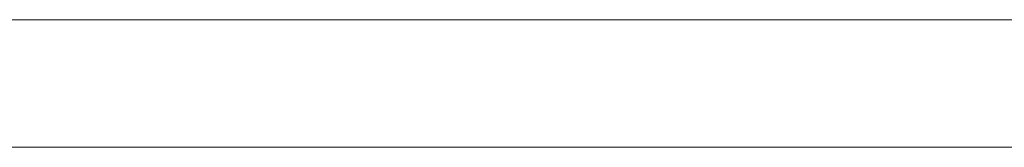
# Model space of a CAD drawing. Header units: inches. Extents: x -30 to 641, y 180 to 601.
# Tile 112 of 234: x 255.86 to 268.19, y 440.87 to 442.47. Entities that reach past the tile are written whole.
import ezdxf

# ---------------------------------------------------------------- set-up
doc = ezdxf.new("R2010")
doc.units = ezdxf.units.IN
doc.header["$MEASUREMENT"] = 0
doc.layers.add('1', color=7, linetype='Continuous')

# ---------------------------------------------------------------- blocks, each defined once
blk = doc.blocks.new('block 2080')
at = {"layer": '1', "color": 155, "lineweight": 18, "true_color": 0x4c7299}
blk.add_lwpolyline([(280.228, 442.474), (160.002, 442.474)], dxfattribs=at)
blk = doc.blocks.new('block 2310')
at = {"layer": '1', "color": 155, "lineweight": 18, "true_color": 0x4c7299}
blk.add_lwpolyline([(280.228, 440.874), (160.002, 440.874)], dxfattribs=at)
blk = doc.blocks.new('block 2477')
at = {"layer": '1', "color": 18, "lineweight": 13, "true_color": 0x4c0000}
blk.add_lwpolyline([(148.663, 442.474), (268.889, 442.474)], dxfattribs=at)
blk = doc.blocks.new('block 2478')
at = {"layer": '1', "color": 18, "lineweight": 13, "true_color": 0x4c0000}
blk.add_lwpolyline([(280.228, 442.474), (160.002, 442.474)], dxfattribs=at)
blk = doc.blocks.new('block 2479')
at = {"layer": '1', "color": 18, "lineweight": 13, "true_color": 0x4c0000}
blk.add_lwpolyline([(280.228, 442.474), (160.002, 442.474)], dxfattribs=at)
blk = doc.blocks.new('block 2480')
at = {"layer": '1', "color": 18, "lineweight": 13, "true_color": 0x4c0000}
blk.add_lwpolyline([(148.663, 442.474), (268.889, 442.474)], dxfattribs=at)
blk = doc.blocks.new('block 2554')
at = {"layer": '1', "color": 252, "lineweight": 13, "true_color": 0x848484}
blk.add_lwpolyline([(264.989, 442.474), (261.928, 442.474)], dxfattribs=at)
blk = doc.blocks.new('block 2619')
at = {"layer": '1', "color": 18, "lineweight": 13, "true_color": 0x4c0000}
blk.add_lwpolyline([(267.293, 442.474), (265.293, 442.474)], dxfattribs=at)
blk = doc.blocks.new('block 2620')
at = {"layer": '1', "color": 18, "lineweight": 13, "true_color": 0x4c0000}
blk.add_lwpolyline([(267.943, 442.474), (264.643, 442.474)], dxfattribs=at)
blk = doc.blocks.new('block 2669')
at = {"layer": '1', "color": 252, "lineweight": 13, "true_color": 0x848484}
blk.add_lwpolyline([(264.989, 442.474), (261.928, 442.474)], dxfattribs=at)
blk = doc.blocks.new('block 2670')
at = {"layer": '1', "color": 252, "lineweight": 13, "true_color": 0x848484}
blk.add_lwpolyline([(258.929, 442.474), (259.329, 442.474)], dxfattribs=at)
blk = doc.blocks.new('block 2671')
at = {"layer": '1', "color": 18, "lineweight": 13, "true_color": 0x4c0000}
blk.add_lwpolyline([(267.943, 442.474), (264.643, 442.474)], dxfattribs=at)
blk = doc.blocks.new('block 2783')
at = {"layer": '1', "color": 252, "lineweight": 13, "true_color": 0x848484}
blk.add_lwpolyline([(264.989, 442.474), (261.928, 442.474)], dxfattribs=at)
blk = doc.blocks.new('block 2784')
at = {"layer": '1', "color": 252, "lineweight": 13, "true_color": 0x848484}
blk.add_lwpolyline([(258.929, 442.474), (259.329, 442.474)], dxfattribs=at)
blk = doc.blocks.new('block 2785')
at = {"layer": '1', "color": 252, "lineweight": 13, "true_color": 0x848484}
blk.add_lwpolyline([(264.989, 442.474), (261.928, 442.474)], dxfattribs=at)
blk = doc.blocks.new('block 7551')
at = {"layer": '1', "color": 18, "lineweight": 13, "true_color": 0x4c0000}
for points in [[(280.228, 442.474), (205.418, 442.474), (168.014, 442.474), (163.338, 442.474), (161, 442.474), (159.814, 442.474), (155.836, 442.474), (154.799, 442.474), (152.461, 442.474), (133.759, 442.474)], [(133.174, 442.474), (142.525, 442.474), (145.598, 442.474), (147.892, 442.474), (148.726, 442.474), (186.131, 442.474), (260.94, 442.474), (292.04, 442.474), (329.444, 442.474)]]:
    blk.add_lwpolyline(points, dxfattribs=at)
blk = doc.blocks.new('block 7762')
at = {"layer": '1', "color": 252, "lineweight": 13, "true_color": 0x848484}
blk.add_open_spline([(257.738, 442.474), (257.743, 442.474), (257.749, 442.474), (257.749, 442.474), (257.749, 442.474), (257.757, 442.474), (257.757, 442.474), (257.757, 442.474), (257.768, 442.474), (257.768, 442.474), (257.768, 442.474), (257.781, 442.474), (257.781, 442.474), (257.781, 442.474), (257.796, 442.474), (257.796, 442.474), (257.796, 442.474), (257.813, 442.474), (257.813, 442.474), (257.813, 442.474), (257.831, 442.474), (257.831, 442.474), (257.831, 442.474), (257.85, 442.474), (257.85, 442.474), (257.85, 442.474), (257.87, 442.474), (257.87, 442.474), (257.87, 442.474), (257.892, 442.474), (257.892, 442.474), (257.892, 442.474), (257.915, 442.474), (257.915, 442.474), (257.915, 442.474), (257.939, 442.474), (257.939, 442.474), (257.939, 442.474), (257.989, 442.474), (257.989, 442.474), (257.989, 442.474), (258.038, 442.474), (258.038, 442.474), (258.038, 442.474), (258.062, 442.474), (258.062, 442.474), (258.062, 442.474), (258.085, 442.474), (258.085, 442.474), (258.085, 442.474), (258.107, 442.474), (258.107, 442.474), (258.107, 442.474), (258.127, 442.474), (258.127, 442.474), (258.127, 442.474), (258.146, 442.474), (258.146, 442.474), (258.146, 442.474), (258.165, 442.474), (258.165, 442.474), (258.165, 442.474), (258.181, 442.474), (258.181, 442.474), (258.181, 442.474), (258.196, 442.474), (258.196, 442.474), (258.196, 442.474), (258.209, 442.474), (258.209, 442.474), (258.209, 442.474), (258.22, 442.474), (258.22, 442.474), (258.22, 442.474), (258.228, 442.474), (258.228, 442.474), (258.228, 442.474), (258.234, 442.474), (258.234, 442.474), (258.234, 442.474), (258.228, 442.474), (258.228, 442.474), (258.228, 442.474), (258.22, 442.474), (258.22, 442.474), (258.22, 442.474), (258.209, 442.474), (258.209, 442.474), (258.209, 442.474), (258.196, 442.474), (258.196, 442.474), (258.196, 442.474), (258.181, 442.474), (258.181, 442.474), (258.181, 442.474), (258.165, 442.474), (258.165, 442.474), (258.165, 442.474), (258.146, 442.474), (258.146, 442.474), (258.146, 442.474), (258.127, 442.474), (258.127, 442.474), (258.127, 442.474), (258.107, 442.474), (258.107, 442.474), (258.107, 442.474), (258.085, 442.474), (258.085, 442.474), (258.085, 442.474), (258.062, 442.474), (258.062, 442.474), (258.062, 442.474), (258.038, 442.474), (258.038, 442.474), (258.038, 442.474), (257.989, 442.474), (257.989, 442.474), (257.989, 442.474), (257.939, 442.474), (257.939, 442.474), (257.939, 442.474), (257.915, 442.474), (257.915, 442.474), (257.915, 442.474), (257.892, 442.474), (257.892, 442.474), (257.892, 442.474), (257.87, 442.474), (257.87, 442.474), (257.87, 442.474), (257.85, 442.474), (257.85, 442.474), (257.85, 442.474), (257.831, 442.474), (257.831, 442.474), (257.831, 442.474), (257.813, 442.474), (257.813, 442.474), (257.813, 442.474), (257.796, 442.474), (257.796, 442.474), (257.796, 442.474), (257.781, 442.474), (257.781, 442.474), (257.781, 442.474), (257.768, 442.474), (257.768, 442.474), (257.768, 442.474), (257.757, 442.474), (257.757, 442.474), (257.757, 442.474), (257.749, 442.474), (257.749, 442.474), (257.749, 442.474), (257.743, 442.474), (257.743, 442.474)], degree=3, knots=[0, 0, 0, 0, 1, 1, 1, 2, 2, 2, 3, 3, 3, 4, 4, 4, 5, 5, 5, 6, 6, 6, 7, 7, 7, 8, 8, 8, 9, 9, 9, 10, 10, 10, 11, 11, 11, 12, 12, 12, 13, 13, 13, 14, 14, 14, 15, 15, 15, 16, 16, 16, 17, 17, 17, 18, 18, 18, 19, 19, 19, 20, 20, 20, 21, 21, 21, 22, 22, 22, 23, 23, 23, 24, 24, 24, 25, 25, 25, 26, 26, 26, 27, 27, 27, 28, 28, 28, 29, 29, 29, 30, 30, 30, 31, 31, 31, 32, 32, 32, 33, 33, 33, 34, 34, 34, 35, 35, 35, 36, 36, 36, 37, 37, 37, 38, 38, 38, 39, 39, 39, 40, 40, 40, 41, 41, 41, 42, 42, 42, 43, 43, 43, 44, 44, 44, 45, 45, 45, 46, 46, 46, 47, 47, 47, 48, 48, 48, 49, 49, 49, 50, 50, 50, 51, 51, 51, 52, 52, 52, 52], dxfattribs=at)
blk = doc.blocks.new('block 7763')
at = {"layer": '1', "color": 252, "lineweight": 13, "true_color": 0x848484}
blk.add_open_spline([(266.538, 442.474), (266.543, 442.474), (266.549, 442.474), (266.549, 442.474), (266.549, 442.474), (266.557, 442.474), (266.557, 442.474), (266.557, 442.474), (266.568, 442.474), (266.568, 442.474), (266.568, 442.474), (266.581, 442.474), (266.581, 442.474), (266.581, 442.474), (266.596, 442.474), (266.596, 442.474), (266.596, 442.474), (266.613, 442.474), (266.613, 442.474), (266.613, 442.474), (266.631, 442.474), (266.631, 442.474), (266.631, 442.474), (266.65, 442.474), (266.65, 442.474), (266.65, 442.474), (266.67, 442.474), (266.67, 442.474), (266.67, 442.474), (266.692, 442.474), (266.692, 442.474), (266.692, 442.474), (266.715, 442.474), (266.715, 442.474), (266.715, 442.474), (266.739, 442.474), (266.739, 442.474), (266.739, 442.474), (266.789, 442.474), (266.789, 442.474), (266.789, 442.474), (266.838, 442.474), (266.838, 442.474), (266.838, 442.474), (266.862, 442.474), (266.862, 442.474), (266.862, 442.474), (266.885, 442.474), (266.885, 442.474), (266.885, 442.474), (266.907, 442.474), (266.907, 442.474), (266.907, 442.474), (266.927, 442.474), (266.927, 442.474), (266.927, 442.474), (266.946, 442.474), (266.946, 442.474), (266.946, 442.474), (266.965, 442.474), (266.965, 442.474), (266.965, 442.474), (266.981, 442.474), (266.981, 442.474), (266.981, 442.474), (266.996, 442.474), (266.996, 442.474), (266.996, 442.474), (267.009, 442.474), (267.009, 442.474), (267.009, 442.474), (267.02, 442.474), (267.02, 442.474), (267.02, 442.474), (267.028, 442.474), (267.028, 442.474), (267.028, 442.474), (267.034, 442.474), (267.034, 442.474), (267.034, 442.474), (267.028, 442.474), (267.028, 442.474), (267.028, 442.474), (267.02, 442.474), (267.02, 442.474), (267.02, 442.474), (267.009, 442.474), (267.009, 442.474), (267.009, 442.474), (266.996, 442.474), (266.996, 442.474), (266.996, 442.474), (266.981, 442.474), (266.981, 442.474), (266.981, 442.474), (266.965, 442.474), (266.965, 442.474), (266.965, 442.474), (266.946, 442.474), (266.946, 442.474), (266.946, 442.474), (266.927, 442.474), (266.927, 442.474), (266.927, 442.474), (266.907, 442.474), (266.907, 442.474), (266.907, 442.474), (266.885, 442.474), (266.885, 442.474), (266.885, 442.474), (266.862, 442.474), (266.862, 442.474), (266.862, 442.474), (266.838, 442.474), (266.838, 442.474), (266.838, 442.474), (266.789, 442.474), (266.789, 442.474), (266.789, 442.474), (266.739, 442.474), (266.739, 442.474), (266.739, 442.474), (266.715, 442.474), (266.715, 442.474), (266.715, 442.474), (266.692, 442.474), (266.692, 442.474), (266.692, 442.474), (266.67, 442.474), (266.67, 442.474), (266.67, 442.474), (266.65, 442.474), (266.65, 442.474), (266.65, 442.474), (266.631, 442.474), (266.631, 442.474), (266.631, 442.474), (266.613, 442.474), (266.613, 442.474), (266.613, 442.474), (266.596, 442.474), (266.596, 442.474), (266.596, 442.474), (266.581, 442.474), (266.581, 442.474), (266.581, 442.474), (266.568, 442.474), (266.568, 442.474), (266.568, 442.474), (266.557, 442.474), (266.557, 442.474), (266.557, 442.474), (266.549, 442.474), (266.549, 442.474), (266.549, 442.474), (266.543, 442.474), (266.543, 442.474)], degree=3, knots=[0, 0, 0, 0, 1, 1, 1, 2, 2, 2, 3, 3, 3, 4, 4, 4, 5, 5, 5, 6, 6, 6, 7, 7, 7, 8, 8, 8, 9, 9, 9, 10, 10, 10, 11, 11, 11, 12, 12, 12, 13, 13, 13, 14, 14, 14, 15, 15, 15, 16, 16, 16, 17, 17, 17, 18, 18, 18, 19, 19, 19, 20, 20, 20, 21, 21, 21, 22, 22, 22, 23, 23, 23, 24, 24, 24, 25, 25, 25, 26, 26, 26, 27, 27, 27, 28, 28, 28, 29, 29, 29, 30, 30, 30, 31, 31, 31, 32, 32, 32, 33, 33, 33, 34, 34, 34, 35, 35, 35, 36, 36, 36, 37, 37, 37, 38, 38, 38, 39, 39, 39, 40, 40, 40, 41, 41, 41, 42, 42, 42, 43, 43, 43, 44, 44, 44, 45, 45, 45, 46, 46, 46, 47, 47, 47, 48, 48, 48, 49, 49, 49, 50, 50, 50, 51, 51, 51, 52, 52, 52, 52], dxfattribs=at)
blk = doc.blocks.new('block 7764')
at = {"layer": '1', "color": 252, "lineweight": 13, "true_color": 0x848484}
blk.add_open_spline([(265.289, 442.474), (265.112, 442.474), (264.935, 442.474), (264.758, 442.474), (264.723, 442.474), (264.687, 442.474), (264.651, 442.474), (263.744, 442.474), (262.836, 442.474), (261.928, 442.474), (261.832, 442.474), (261.735, 442.474), (261.639, 442.474), (261.735, 442.474), (261.832, 442.474), (261.928, 442.474), (262.836, 442.474), (263.744, 442.474), (264.651, 442.474), (264.687, 442.474), (264.723, 442.474), (264.758, 442.474), (264.935, 442.474), (265.112, 442.474), (265.289, 442.474), (265.089, 442.474), (264.889, 442.474), (264.689, 442.474), (264.889, 442.474), (265.089, 442.474), (265.289, 442.474)], degree=3, knots=[0, 0, 0, 0, 1, 1, 1, 2, 2, 2, 3, 3, 3, 4, 4, 4, 5, 5, 5, 6, 6, 6, 7, 7, 7, 8, 8, 8, 9, 9, 9, 10, 10, 10, 10], dxfattribs=at)
blk = doc.blocks.new('block 7765')
at = {"layer": '1', "color": 252, "lineweight": 13, "true_color": 0x848484}
blk.add_open_spline([(265.289, 442.474), (265.112, 442.474), (264.935, 442.474), (264.758, 442.474), (264.723, 442.474), (264.687, 442.474), (264.651, 442.474), (263.744, 442.474), (262.836, 442.474), (261.928, 442.474), (261.832, 442.474), (261.735, 442.474), (261.639, 442.474), (261.735, 442.474), (261.832, 442.474), (261.928, 442.474), (262.836, 442.474), (263.744, 442.474), (264.651, 442.474), (264.687, 442.474), (264.723, 442.474), (264.758, 442.474), (264.935, 442.474), (265.112, 442.474), (265.289, 442.474), (265.089, 442.474), (264.889, 442.474), (264.689, 442.474), (264.889, 442.474), (265.089, 442.474), (265.289, 442.474)], degree=3, knots=[0, 0, 0, 0, 1, 1, 1, 2, 2, 2, 3, 3, 3, 4, 4, 4, 5, 5, 5, 6, 6, 6, 7, 7, 7, 8, 8, 8, 9, 9, 9, 10, 10, 10, 10], dxfattribs=at)
blk = doc.blocks.new('block 7766')
at = {"layer": '1', "color": 252, "lineweight": 13, "true_color": 0x848484}
blk.add_open_spline([(260.849, 442.474), (260.945, 442.474), (261.042, 442.474), (261.139, 442.474), (261.042, 442.474), (260.945, 442.474), (260.849, 442.474), (260.608, 442.474), (260.367, 442.474), (260.126, 442.474), (260.09, 442.474), (260.055, 442.474), (260.019, 442.474), (259.842, 442.474), (259.665, 442.474), (259.489, 442.474), (259.689, 442.474), (259.889, 442.474), (260.089, 442.474), (259.889, 442.474), (259.689, 442.474), (259.489, 442.474), (259.665, 442.474), (259.842, 442.474), (260.019, 442.474), (260.055, 442.474), (260.09, 442.474), (260.126, 442.474), (260.367, 442.474), (260.608, 442.474), (260.849, 442.474)], degree=3, knots=[0, 0, 0, 0, 1, 1, 1, 2, 2, 2, 3, 3, 3, 4, 4, 4, 5, 5, 5, 6, 6, 6, 7, 7, 7, 8, 8, 8, 9, 9, 9, 10, 10, 10, 10], dxfattribs=at)
blk = doc.blocks.new('block 7767')
at = {"layer": '1', "color": 252, "lineweight": 13, "true_color": 0x848484}
blk.add_open_spline([(260.849, 442.474), (260.945, 442.474), (261.042, 442.474), (261.139, 442.474), (261.042, 442.474), (260.945, 442.474), (260.849, 442.474), (260.608, 442.474), (260.367, 442.474), (260.126, 442.474), (260.09, 442.474), (260.055, 442.474), (260.019, 442.474), (259.842, 442.474), (259.665, 442.474), (259.489, 442.474), (259.689, 442.474), (259.889, 442.474), (260.089, 442.474), (259.889, 442.474), (259.689, 442.474), (259.489, 442.474), (259.665, 442.474), (259.842, 442.474), (260.019, 442.474), (260.055, 442.474), (260.09, 442.474), (260.126, 442.474), (260.367, 442.474), (260.608, 442.474), (260.849, 442.474)], degree=3, knots=[0, 0, 0, 0, 1, 1, 1, 2, 2, 2, 3, 3, 3, 4, 4, 4, 5, 5, 5, 6, 6, 6, 7, 7, 7, 8, 8, 8, 9, 9, 9, 10, 10, 10, 10], dxfattribs=at)
blk = doc.blocks.new('block 7939')
at = {"layer": '1', "color": 18, "lineweight": 13, "true_color": 0x4c0000}
blk.add_open_spline([(258.62, 442.474), (258.623, 442.474), (258.627, 442.474), (258.63, 442.474), (258.633, 442.474), (258.637, 442.474), (258.64, 442.474), (258.633, 442.474), (258.627, 442.474), (258.62, 442.474)], degree=3, knots=[0, 0, 0, 0, 1, 1, 1, 2, 2, 2, 3, 3, 3, 3], dxfattribs=at)
blk = doc.blocks.new('block 7957')
at = {"layer": '1', "color": 18, "lineweight": 13, "true_color": 0x4c0000}
blk.add_open_spline([(258.62, 442.474), (258.623, 442.474), (258.627, 442.474), (258.63, 442.474), (258.633, 442.474), (258.637, 442.474), (258.64, 442.474), (258.633, 442.474), (258.627, 442.474), (258.62, 442.474)], degree=3, knots=[0, 0, 0, 0, 1, 1, 1, 2, 2, 2, 3, 3, 3, 3], dxfattribs=at)
blk = doc.blocks.new('block 8261')
at = {"layer": '1', "color": 252, "lineweight": 13, "true_color": 0x848484}
blk.add_open_spline([(266.538, 442.474), (266.543, 442.474), (266.549, 442.474), (266.549, 442.474), (266.549, 442.474), (266.557, 442.474), (266.557, 442.474), (266.557, 442.474), (266.568, 442.474), (266.568, 442.474), (266.568, 442.474), (266.581, 442.474), (266.581, 442.474), (266.581, 442.474), (266.596, 442.474), (266.596, 442.474), (266.596, 442.474), (266.613, 442.474), (266.613, 442.474), (266.613, 442.474), (266.631, 442.474), (266.631, 442.474), (266.631, 442.474), (266.65, 442.474), (266.65, 442.474), (266.65, 442.474), (266.67, 442.474), (266.67, 442.474), (266.67, 442.474), (266.692, 442.474), (266.692, 442.474), (266.692, 442.474), (266.715, 442.474), (266.715, 442.474), (266.715, 442.474), (266.739, 442.474), (266.739, 442.474), (266.739, 442.474), (266.789, 442.474), (266.789, 442.474), (266.789, 442.474), (266.838, 442.474), (266.838, 442.474), (266.838, 442.474), (266.862, 442.474), (266.862, 442.474), (266.862, 442.474), (266.885, 442.474), (266.885, 442.474), (266.885, 442.474), (266.907, 442.474), (266.907, 442.474), (266.907, 442.474), (266.927, 442.474), (266.927, 442.474), (266.927, 442.474), (266.946, 442.474), (266.946, 442.474), (266.946, 442.474), (266.965, 442.474), (266.965, 442.474), (266.965, 442.474), (266.981, 442.474), (266.981, 442.474), (266.981, 442.474), (266.996, 442.474), (266.996, 442.474), (266.996, 442.474), (267.009, 442.474), (267.009, 442.474), (267.009, 442.474), (267.02, 442.474), (267.02, 442.474), (267.02, 442.474), (267.028, 442.474), (267.028, 442.474), (267.028, 442.474), (267.034, 442.474), (267.034, 442.474), (267.034, 442.474), (267.028, 442.474), (267.028, 442.474), (267.028, 442.474), (267.02, 442.474), (267.02, 442.474), (267.02, 442.474), (267.009, 442.474), (267.009, 442.474), (267.009, 442.474), (266.996, 442.474), (266.996, 442.474), (266.996, 442.474), (266.981, 442.474), (266.981, 442.474), (266.981, 442.474), (266.965, 442.474), (266.965, 442.474), (266.965, 442.474), (266.946, 442.474), (266.946, 442.474), (266.946, 442.474), (266.927, 442.474), (266.927, 442.474), (266.927, 442.474), (266.907, 442.474), (266.907, 442.474), (266.907, 442.474), (266.885, 442.474), (266.885, 442.474), (266.885, 442.474), (266.862, 442.474), (266.862, 442.474), (266.862, 442.474), (266.838, 442.474), (266.838, 442.474), (266.838, 442.474), (266.789, 442.474), (266.789, 442.474), (266.789, 442.474), (266.739, 442.474), (266.739, 442.474), (266.739, 442.474), (266.715, 442.474), (266.715, 442.474), (266.715, 442.474), (266.692, 442.474), (266.692, 442.474), (266.692, 442.474), (266.67, 442.474), (266.67, 442.474), (266.67, 442.474), (266.65, 442.474), (266.65, 442.474), (266.65, 442.474), (266.631, 442.474), (266.631, 442.474), (266.631, 442.474), (266.613, 442.474), (266.613, 442.474), (266.613, 442.474), (266.596, 442.474), (266.596, 442.474), (266.596, 442.474), (266.581, 442.474), (266.581, 442.474), (266.581, 442.474), (266.568, 442.474), (266.568, 442.474), (266.568, 442.474), (266.557, 442.474), (266.557, 442.474), (266.557, 442.474), (266.549, 442.474), (266.549, 442.474), (266.549, 442.474), (266.543, 442.474), (266.543, 442.474)], degree=3, knots=[0, 0, 0, 0, 1, 1, 1, 2, 2, 2, 3, 3, 3, 4, 4, 4, 5, 5, 5, 6, 6, 6, 7, 7, 7, 8, 8, 8, 9, 9, 9, 10, 10, 10, 11, 11, 11, 12, 12, 12, 13, 13, 13, 14, 14, 14, 15, 15, 15, 16, 16, 16, 17, 17, 17, 18, 18, 18, 19, 19, 19, 20, 20, 20, 21, 21, 21, 22, 22, 22, 23, 23, 23, 24, 24, 24, 25, 25, 25, 26, 26, 26, 27, 27, 27, 28, 28, 28, 29, 29, 29, 30, 30, 30, 31, 31, 31, 32, 32, 32, 33, 33, 33, 34, 34, 34, 35, 35, 35, 36, 36, 36, 37, 37, 37, 38, 38, 38, 39, 39, 39, 40, 40, 40, 41, 41, 41, 42, 42, 42, 43, 43, 43, 44, 44, 44, 45, 45, 45, 46, 46, 46, 47, 47, 47, 48, 48, 48, 49, 49, 49, 50, 50, 50, 51, 51, 51, 52, 52, 52, 52], dxfattribs=at)
blk = doc.blocks.new('block 8262')
at = {"layer": '1', "color": 252, "lineweight": 13, "true_color": 0x848484}
blk.add_open_spline([(260.849, 442.474), (260.945, 442.474), (261.042, 442.474), (261.139, 442.474), (261.042, 442.474), (260.945, 442.474), (260.849, 442.474), (260.608, 442.474), (260.367, 442.474), (260.126, 442.474), (260.09, 442.474), (260.055, 442.474), (260.019, 442.474), (259.842, 442.474), (259.665, 442.474), (259.489, 442.474), (259.689, 442.474), (259.889, 442.474), (260.089, 442.474), (259.889, 442.474), (259.689, 442.474), (259.489, 442.474), (259.665, 442.474), (259.842, 442.474), (260.019, 442.474), (260.055, 442.474), (260.09, 442.474), (260.126, 442.474), (260.367, 442.474), (260.608, 442.474), (260.849, 442.474)], degree=3, knots=[0, 0, 0, 0, 1, 1, 1, 2, 2, 2, 3, 3, 3, 4, 4, 4, 5, 5, 5, 6, 6, 6, 7, 7, 7, 8, 8, 8, 9, 9, 9, 10, 10, 10, 10], dxfattribs=at)
blk = doc.blocks.new('block 8263')
at = {"layer": '1', "color": 252, "lineweight": 13, "true_color": 0x848484}
blk.add_open_spline([(257.738, 442.474), (257.743, 442.474), (257.749, 442.474), (257.749, 442.474), (257.749, 442.474), (257.757, 442.474), (257.757, 442.474), (257.757, 442.474), (257.768, 442.474), (257.768, 442.474), (257.768, 442.474), (257.781, 442.474), (257.781, 442.474), (257.781, 442.474), (257.796, 442.474), (257.796, 442.474), (257.796, 442.474), (257.813, 442.474), (257.813, 442.474), (257.813, 442.474), (257.831, 442.474), (257.831, 442.474), (257.831, 442.474), (257.85, 442.474), (257.85, 442.474), (257.85, 442.474), (257.87, 442.474), (257.87, 442.474), (257.87, 442.474), (257.892, 442.474), (257.892, 442.474), (257.892, 442.474), (257.915, 442.474), (257.915, 442.474), (257.915, 442.474), (257.939, 442.474), (257.939, 442.474), (257.939, 442.474), (257.989, 442.474), (257.989, 442.474), (257.989, 442.474), (258.038, 442.474), (258.038, 442.474), (258.038, 442.474), (258.062, 442.474), (258.062, 442.474), (258.062, 442.474), (258.085, 442.474), (258.085, 442.474), (258.085, 442.474), (258.107, 442.474), (258.107, 442.474), (258.107, 442.474), (258.127, 442.474), (258.127, 442.474), (258.127, 442.474), (258.146, 442.474), (258.146, 442.474), (258.146, 442.474), (258.165, 442.474), (258.165, 442.474), (258.165, 442.474), (258.181, 442.474), (258.181, 442.474), (258.181, 442.474), (258.196, 442.474), (258.196, 442.474), (258.196, 442.474), (258.209, 442.474), (258.209, 442.474), (258.209, 442.474), (258.22, 442.474), (258.22, 442.474), (258.22, 442.474), (258.228, 442.474), (258.228, 442.474), (258.228, 442.474), (258.234, 442.474), (258.234, 442.474), (258.234, 442.474), (258.228, 442.474), (258.228, 442.474), (258.228, 442.474), (258.22, 442.474), (258.22, 442.474), (258.22, 442.474), (258.209, 442.474), (258.209, 442.474), (258.209, 442.474), (258.196, 442.474), (258.196, 442.474), (258.196, 442.474), (258.181, 442.474), (258.181, 442.474), (258.181, 442.474), (258.165, 442.474), (258.165, 442.474), (258.165, 442.474), (258.146, 442.474), (258.146, 442.474), (258.146, 442.474), (258.127, 442.474), (258.127, 442.474), (258.127, 442.474), (258.107, 442.474), (258.107, 442.474), (258.107, 442.474), (258.085, 442.474), (258.085, 442.474), (258.085, 442.474), (258.062, 442.474), (258.062, 442.474), (258.062, 442.474), (258.038, 442.474), (258.038, 442.474), (258.038, 442.474), (257.989, 442.474), (257.989, 442.474), (257.989, 442.474), (257.939, 442.474), (257.939, 442.474), (257.939, 442.474), (257.915, 442.474), (257.915, 442.474), (257.915, 442.474), (257.892, 442.474), (257.892, 442.474), (257.892, 442.474), (257.87, 442.474), (257.87, 442.474), (257.87, 442.474), (257.85, 442.474), (257.85, 442.474), (257.85, 442.474), (257.831, 442.474), (257.831, 442.474), (257.831, 442.474), (257.813, 442.474), (257.813, 442.474), (257.813, 442.474), (257.796, 442.474), (257.796, 442.474), (257.796, 442.474), (257.781, 442.474), (257.781, 442.474), (257.781, 442.474), (257.768, 442.474), (257.768, 442.474), (257.768, 442.474), (257.757, 442.474), (257.757, 442.474), (257.757, 442.474), (257.749, 442.474), (257.749, 442.474), (257.749, 442.474), (257.743, 442.474), (257.743, 442.474)], degree=3, knots=[0, 0, 0, 0, 1, 1, 1, 2, 2, 2, 3, 3, 3, 4, 4, 4, 5, 5, 5, 6, 6, 6, 7, 7, 7, 8, 8, 8, 9, 9, 9, 10, 10, 10, 11, 11, 11, 12, 12, 12, 13, 13, 13, 14, 14, 14, 15, 15, 15, 16, 16, 16, 17, 17, 17, 18, 18, 18, 19, 19, 19, 20, 20, 20, 21, 21, 21, 22, 22, 22, 23, 23, 23, 24, 24, 24, 25, 25, 25, 26, 26, 26, 27, 27, 27, 28, 28, 28, 29, 29, 29, 30, 30, 30, 31, 31, 31, 32, 32, 32, 33, 33, 33, 34, 34, 34, 35, 35, 35, 36, 36, 36, 37, 37, 37, 38, 38, 38, 39, 39, 39, 40, 40, 40, 41, 41, 41, 42, 42, 42, 43, 43, 43, 44, 44, 44, 45, 45, 45, 46, 46, 46, 47, 47, 47, 48, 48, 48, 49, 49, 49, 50, 50, 50, 51, 51, 51, 52, 52, 52, 52], dxfattribs=at)
blk = doc.blocks.new('block 8264')
at = {"layer": '1', "color": 252, "lineweight": 13, "true_color": 0x848484}
blk.add_open_spline([(260.849, 442.474), (260.945, 442.474), (261.042, 442.474), (261.139, 442.474), (261.042, 442.474), (260.945, 442.474), (260.849, 442.474), (260.608, 442.474), (260.367, 442.474), (260.126, 442.474), (260.09, 442.474), (260.055, 442.474), (260.019, 442.474), (259.842, 442.474), (259.665, 442.474), (259.489, 442.474), (259.689, 442.474), (259.889, 442.474), (260.089, 442.474), (259.889, 442.474), (259.689, 442.474), (259.489, 442.474), (259.665, 442.474), (259.842, 442.474), (260.019, 442.474), (260.055, 442.474), (260.09, 442.474), (260.126, 442.474), (260.367, 442.474), (260.608, 442.474), (260.849, 442.474)], degree=3, knots=[0, 0, 0, 0, 1, 1, 1, 2, 2, 2, 3, 3, 3, 4, 4, 4, 5, 5, 5, 6, 6, 6, 7, 7, 7, 8, 8, 8, 9, 9, 9, 10, 10, 10, 10], dxfattribs=at)
blk = doc.blocks.new('block 8265')
at = {"layer": '1', "color": 252, "lineweight": 13, "true_color": 0x848484}
blk.add_open_spline([(265.289, 442.474), (265.112, 442.474), (264.935, 442.474), (264.758, 442.474), (264.723, 442.474), (264.687, 442.474), (264.651, 442.474), (263.744, 442.474), (262.836, 442.474), (261.928, 442.474), (261.832, 442.474), (261.735, 442.474), (261.639, 442.474), (261.735, 442.474), (261.832, 442.474), (261.928, 442.474), (262.836, 442.474), (263.744, 442.474), (264.651, 442.474), (264.687, 442.474), (264.723, 442.474), (264.758, 442.474), (264.935, 442.474), (265.112, 442.474), (265.289, 442.474), (265.089, 442.474), (264.889, 442.474), (264.689, 442.474), (264.889, 442.474), (265.089, 442.474), (265.289, 442.474)], degree=3, knots=[0, 0, 0, 0, 1, 1, 1, 2, 2, 2, 3, 3, 3, 4, 4, 4, 5, 5, 5, 6, 6, 6, 7, 7, 7, 8, 8, 8, 9, 9, 9, 10, 10, 10, 10], dxfattribs=at)
blk = doc.blocks.new('block 8266')
at = {"layer": '1', "color": 252, "lineweight": 13, "true_color": 0x848484}
blk.add_open_spline([(265.289, 442.474), (265.112, 442.474), (264.935, 442.474), (264.758, 442.474), (264.723, 442.474), (264.687, 442.474), (264.651, 442.474), (263.744, 442.474), (262.836, 442.474), (261.928, 442.474), (261.832, 442.474), (261.735, 442.474), (261.639, 442.474), (261.735, 442.474), (261.832, 442.474), (261.928, 442.474), (262.836, 442.474), (263.744, 442.474), (264.651, 442.474), (264.687, 442.474), (264.723, 442.474), (264.758, 442.474), (264.935, 442.474), (265.112, 442.474), (265.289, 442.474), (265.089, 442.474), (264.889, 442.474), (264.689, 442.474), (264.889, 442.474), (265.089, 442.474), (265.289, 442.474)], degree=3, knots=[0, 0, 0, 0, 1, 1, 1, 2, 2, 2, 3, 3, 3, 4, 4, 4, 5, 5, 5, 6, 6, 6, 7, 7, 7, 8, 8, 8, 9, 9, 9, 10, 10, 10, 10], dxfattribs=at)

msp = doc.modelspace()

# ---------------------------------------------------------------- block references
at = {"layer": '1'}
for name in ['block 7551', 'block 2477', 'block 2480', 'block 2080', 'block 2478', 'block 2479', 'block 7762', 'block 8263', 'block 7939', 'block 7957', 'block 2670', 'block 2784', 'block 7766', 'block 7767', 'block 8262', 'block 8264', 'block 7764', 'block 7765', 'block 8265', 'block 8266', 'block 2554', 'block 2669', 'block 2783', 'block 2785', 'block 2620', 'block 2671', 'block 2619', 'block 7763', 'block 8261', 'block 2310']:
    msp.add_blockref(name, (0, 0), dxfattribs=at)

doc.saveas('drawing.dxf')
